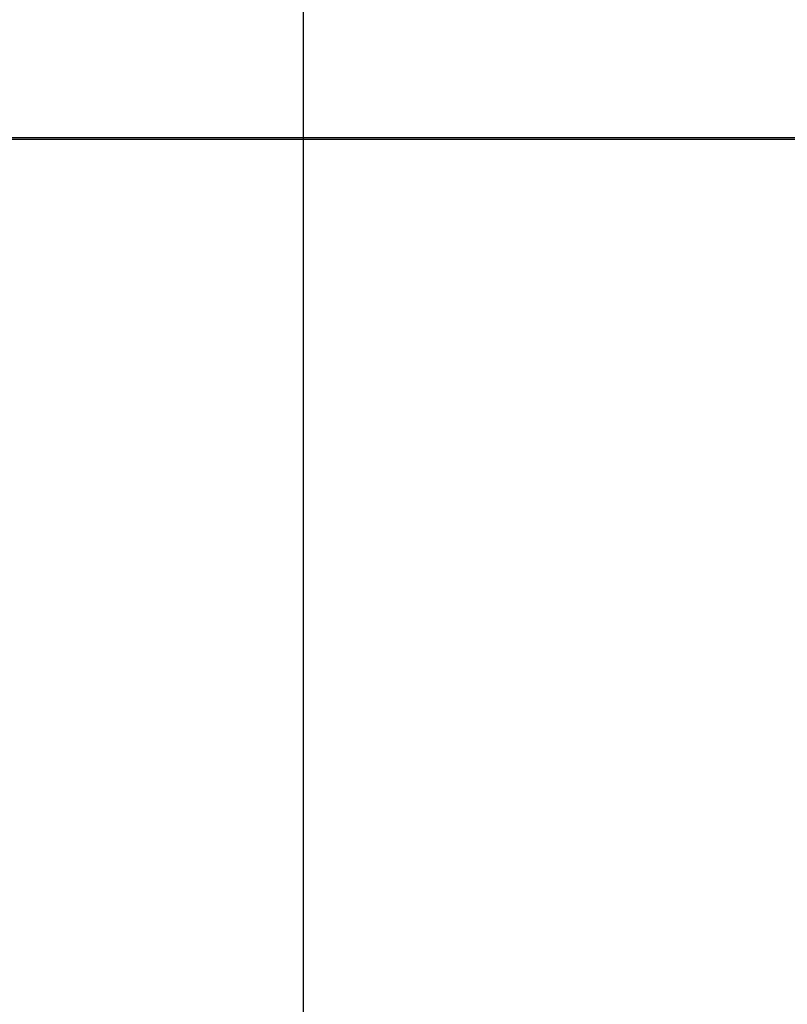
# Model space of a CAD drawing. Header units: inches. Extents: x 144.9 to 238.4, y 214.8 to 247.7.
# Tile 125 of 256: x 153.1 to 154, y 244.2 to 245.4. Entities that reach past the tile are written whole.
import ezdxf

# ---------------------------------------------------------------- set-up
doc = ezdxf.new("R2010")
doc.units = ezdxf.units.IN
doc.header["$LTSCALE"] = 0.25
doc.header["$MEASUREMENT"] = 0
doc.layers.add('ANNOTATIONS', color=1, linetype='Continuous')
doc.layers.add('MOTOR LH', color=7, linetype='Continuous')
doc.styles.add('ARIAL', font='arial.ttf', dxfattribs={"height": 0.09375})
doc.dimstyles.new('STANDARD$0', dxfattribs={"dimtxt": 0.09375, "dimasz": 0.09375, "dimexe": 0.03125, "dimexo": 0.046875, "dimgap": 0.09, "dimtad": 0, "dimtih": 1, "dimtoh": 1, "dimdec": 4, "dimzin": 0, "dimdsep": 46, "dimtxsty": 'ARIAL', "dimcen": 0.09, "dimadec": 0, "dimazin": 0, "dimtfac": 1, "dimtdec": 4, "dimtofl": 0, "dimtmove": 0, "dimatfit": 1, "dimfxl": 1, "dimtolj": 1, "dimtzin": 0, "dimarcsym": 0})

# ---------------------------------------------------------------- blocks, each defined once
blk = doc.blocks.new('*D64')
at = {"layer": 'ANNOTATIONS', "color": 0, "lineweight": -2, "transparency": 16777216}
for p, q in [((152.2827, 244.7211), (152.2827, 245.6874)), ((153.4233, 243.5377), (153.4233, 245.6874)), ((152.3764, 245.6561), (152.5679, 245.6561)), ((153.3296, 245.6561), (153.1381, 245.6561))]:
    blk.add_line(p, q, dxfattribs=at)
at = {"layer": 'ANNOTATIONS', "color": 0, "transparency": 16777216}
for points in [[(152.3764, 245.6717), (152.3764, 245.6405), (152.2827, 245.6561)], [(153.3296, 245.6717), (153.3296, 245.6405), (153.4233, 245.6561)]]:
    blk.add_solid(points, dxfattribs=at)
at = {"layer": 'defpoints', "color": 0, "transparency": 16777216}
for p in [(152.2827, 245.6561), (152.2827, 244.6742), (153.4233, 243.4908)]:
    blk.add_point(p, dxfattribs=at)
at = {"layer": 'ANNOTATIONS', "color": 0, "transparency": 16777216, "insert": (152.853, 245.6561), "char_height": 0.09375, "attachment_point": 5, "style": 'ARIAL'}
blk.add_mtext('\\A1;18 5/8"', dxfattribs=at)
blk = doc.blocks.new('*D66')
at = {"layer": 'ANNOTATIONS', "color": 0, "lineweight": -2, "transparency": 16777216}
for p, q in [((151.9943, 244.7851), (151.9943, 246.0537)), ((153.4233, 243.5377), (153.4233, 246.0537)), ((152.0881, 246.0225), (152.5045, 246.0225)), ((153.3296, 246.0225), (152.9132, 246.0225))]:
    blk.add_line(p, q, dxfattribs=at)
at = {"layer": 'ANNOTATIONS', "color": 0, "transparency": 16777216}
for points in [[(152.0881, 246.0381), (152.0881, 246.0069), (151.9943, 246.0225)], [(153.3296, 246.0381), (153.3296, 246.0069), (153.4233, 246.0225)]]:
    blk.add_solid(points, dxfattribs=at)
at = {"layer": 'defpoints', "color": 0, "transparency": 16777216}
for p in [(153.4233, 246.0225), (151.9943, 244.7382), (153.4233, 243.4908)]:
    blk.add_point(p, dxfattribs=at)
at = {"layer": 'ANNOTATIONS', "color": 0, "transparency": 16777216, "insert": (152.7088, 246.0225), "char_height": 0.09375, "attachment_point": 5, "style": 'ARIAL'}
blk.add_mtext('\\A1;24""', dxfattribs=at)

msp = doc.modelspace()

# ---------------------------------------------------------------- linework, layer by layer
at = {"layer": 'MOTOR LH'}
for p, q in [((158.84663, 245.30125), (153.04831, 245.30125)), ((158.84663, 245.29919), (153.04831, 245.29919))]:
    msp.add_line(p, q, dxfattribs=at)

# ---------------------------------------------------------------- dimensions: what is measured, and where the dimension line sits
at = {"layer": 'ANNOTATIONS'}
for base, p1, p2, text, picture, middle in [((153.42331, 246.02248), (151.99435, 244.73821), (153.42331, 243.4908), '24""', '*D66', (152.70883, 246.02248)), ((152.28268, 245.65612), (153.42331, 243.4908), (152.28268, 244.67419), '18 5/8"', '*D64', (152.853, 245.65612))]:
    dim = msp.add_linear_dim(base=base, p1=p1, p2=p2, text=text, dimstyle='STANDARD$0', dxfattribs=at)
    dim.commit()
    dim.dimension.update_dxf_attribs({"geometry": picture, "text_midpoint": middle, "dimtype": 160})

doc.saveas('drawing.dxf')
